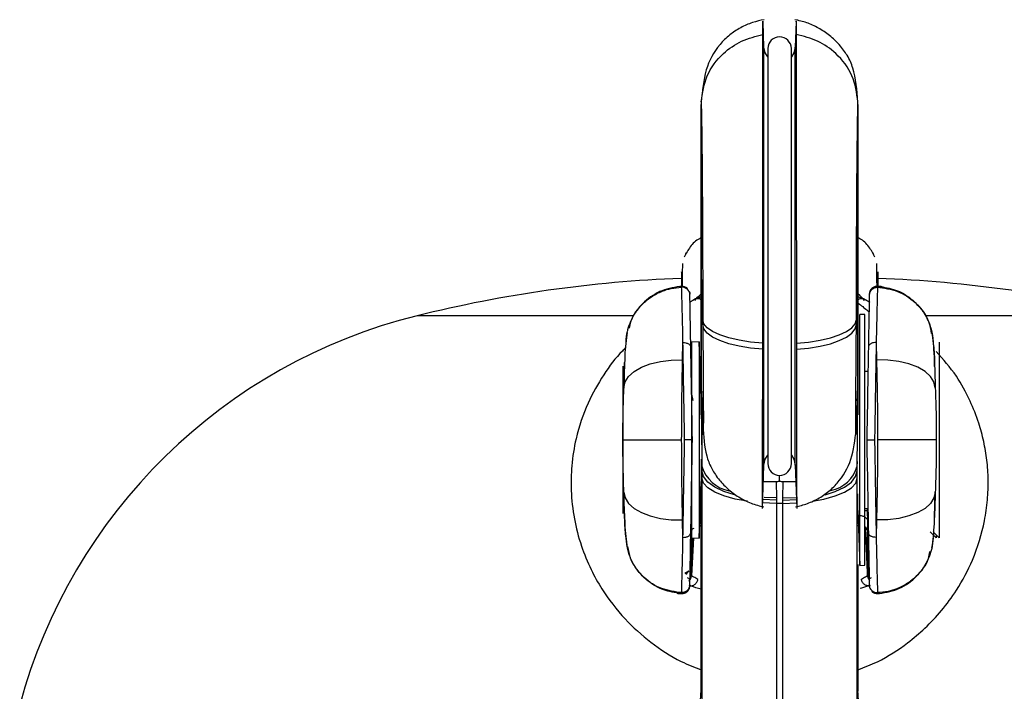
# Model space of a CAD drawing. Header units: millimetres. Extents: x 344 to 1211, y 459 to 1187.
# Tile 16 of 17: x 1083 to 1133, y 1152 to 1187. Entities that reach past the tile are written whole.
import ezdxf

# ---------------------------------------------------------------- set-up
doc = ezdxf.new("R2010")
doc.units = ezdxf.units.MM
doc.header["$LTSCALE"] = 5

msp = doc.modelspace()

# ---------------------------------------------------------------- linework, layer by layer
at = {"color": 7, "linetype": 'Continuous', "lineweight": 25}
for p, q in [((1121.2, 1185.396), (1121.154, 1186.697)), ((1122.844, 1186.697), (1122.799, 1185.396)), ((1121.2, 1164.052), (1121.2, 1185.396)), ((1122.799, 1164.052), (1122.799, 1185.396)), ((1121.399, 1185.324), (1121.399, 1164.124)), ((1122.599, 1164.124), (1122.599, 1185.324)), ((1118, 1182.595), (1118, 1174.47)), ((1118.001, 1174.41), (1118.001, 1182.463)), ((1125.998, 1174.47), (1125.998, 1182.595)), ((1125.998, 1182.463), (1125.998, 1174.41)), ((1118, 1174.303), (1118.001, 1174.166)), ((1118.075, 1171.484), (1118.001, 1174.41)), ((1125.998, 1174.41), (1125.923, 1171.484)), ((1125.998, 1174.166), (1125.998, 1174.303)), ((1118.001, 1174.167), (1118.001, 1166.848)), ((1118.076, 1171.24), (1118.002, 1174.176)), ((1118.002, 1166.623), (1118.002, 1173.945)), ((1125.997, 1174.176), (1125.922, 1171.24)), ((1125.996, 1173.945), (1125.996, 1166.623)), ((1125.998, 1166.848), (1125.998, 1174.167)), ((1117.417, 1172.818), (1117.418, 1172.8)), ((1117.418, 1172.8), (1117.419, 1172.784)), ((1117.419, 1172.8), (1117.419, 1172.786)), ((1117.42, 1172.748), (1117.419, 1172.784)), ((1126.579, 1172.783), (1126.579, 1172.778)), ((1126.615, 1172.936), (1126.61, 1172.889)), ((1127.082, 1173.174), (1126.981, 1173.178)), ((1127.015, 1173.175), (1127.077, 1173.173)), ((1127.072, 1173.174), (1127.082, 1173.173)), ((1127.106, 1173.172), (1127.077, 1173.174)), ((1127.082, 1173.173), (1127.108, 1173.172)), ((1117.651, 1172.509), (1117.398, 1172.368)), ((1117.398, 1172.369), (1117.622, 1172.492)), ((1117.622, 1172.492), (1118.001, 1172.667)), ((1125.998, 1172.667), (1126.377, 1172.492)), ((1126.6, 1172.368), (1126.347, 1172.509)), ((1126.377, 1172.492), (1126.6, 1172.367)), ((1114.524, 1171.673), (1103.489, 1171.673)), ((1126.348, 1171.732), (1126.098, 1171.741)), ((1126.098, 1160.431), (1126.098, 1171.741)), ((1126.348, 1160.438), (1126.348, 1171.732)), ((1140.509, 1171.673), (1129.46, 1171.673)), ((1117.048, 1169.42), (1117.067, 1170.31)), ((1117.9, 1170.346), (1117.5, 1170.332)), ((1117.5, 1170.332), (1117.5, 1163.025)), ((1118, 1167.446), (1117.9, 1170.346)), ((1117.9, 1170.346), (1117.9, 1163.019)), ((1126.932, 1170.31), (1126.95, 1169.42)), ((1130.149, 1170.332), (1130.149, 1169.997)), ((1130.149, 1169.997), (1130.149, 1160.332)), ((1114.088, 1169.294), (1114.05, 1167.985)), ((1114.019, 1168.339), (1114.019, 1169.097)), ((1126.51, 1168.832), (1126.348, 1168.832)), ((1114.019, 1161.567), (1114.019, 1168.339)), ((1117.497, 1167.667), (1117.563, 1167.343)), ((1117.526, 1167.359), (1117.511, 1167.52)), ((1118.076, 1166.105), (1118.041, 1167.436)), ((1118.044, 1167.323), (1118.041, 1167.436)), ((1125.957, 1167.436), (1125.923, 1166.105)), ((1125.954, 1167.323), (1125.957, 1167.436)), ((1125.996, 1166.623), (1125.997, 1166.848)), ((1113.999, 1165.332), (1116.999, 1165.332)), ((1129.999, 1165.332), (1126.999, 1165.332)), ((1118, 1164.357), (1118, 1163.218)), ((1118.035, 1163.994), (1118.029, 1164.24)), ((1125.963, 1163.994), (1125.969, 1164.24)), ((1118.036, 1163.758), (1118.03, 1163.997)), ((1121.122, 1161.832), (1121.2, 1164.052)), ((1122.799, 1164.052), (1122.876, 1161.832)), ((1125.962, 1163.758), (1125.968, 1163.997)), ((1117.9, 1160.318), (1118, 1163.218)), ((1118, 1163.332), (1118.026, 1163.332)), ((1118.036, 1163.382), (1118.036, 1151.104)), ((1121.999, 1163.203), (1121.999, 1163.524)), ((1125.962, 1151.104), (1125.962, 1163.382)), ((1117.5, 1163.025), (1117.5, 1160.332)), ((1117.9, 1163.019), (1117.9, 1160.318)), ((1121.822, 1163.2), (1121.835, 1162.377)), ((1122.163, 1162.377), (1122.177, 1163.2)), ((1121.836, 1162.26), (1121.138, 1162.286)), ((1121.835, 1162.377), (1121.213, 1162.395)), ((1121.836, 1162.26), (1121.836, 1162.094)), ((1122.162, 1162.26), (1122.86, 1162.286)), ((1122.162, 1162.094), (1122.162, 1162.26)), ((1122.163, 1162.377), (1122.856, 1162.4)), ((1125.998, 1161.723), (1125.998, 1162.572)), ((1129.91, 1161.37), (1129.948, 1162.678)), ((1118.023, 1161.718), (1117.948, 1161.719)), ((1118.001, 1152.612), (1118.001, 1162.06)), ((1118.001, 1152.493), (1118.001, 1161.94)), ((1121.836, 1162.094), (1121.132, 1162.116)), ((1122.162, 1162.094), (1121.836, 1162.094)), ((1121.836, 1162.094), (1121.836, 1149.816)), ((1122.162, 1162.094), (1122.866, 1162.116)), ((1122.162, 1149.816), (1122.162, 1162.094)), ((1125.989, 1161.832), (1125.998, 1161.832)), ((1125.998, 1161.723), (1126.098, 1158.923)), ((1126.348, 1161.832), (1126.51, 1161.832)), ((1126.473, 1161.832), (1126.475, 1161.709)), ((1126.51, 1161.832), (1126.511, 1161.782)), ((1117.067, 1160.353), (1117.048, 1161.244)), ((1126.481, 1161.244), (1126.485, 1160.729)), ((1126.95, 1161.244), (1126.932, 1160.354)), ((1118.014, 1160.97), (1117.922, 1160.967)), ((1125.985, 1160.97), (1126.025, 1160.97)), ((1125.985, 1160.97), (1126.026, 1160.956)), ((1126.348, 1160.821), (1126.376, 1160.807)), ((1117.5, 1160.332), (1117.9, 1160.318)), ((1117.599, 1160.329), (1117.507, 1158.396)), ((1126.098, 1158.923), (1126.098, 1160.431)), ((1126.348, 1158.932), (1126.348, 1160.438)), ((1129.688, 1160.643), (1129.999, 1160.332)), ((1129.81, 1160.671), (1129.813, 1160.668)), ((1129.857, 1160.624), (1130.149, 1160.332)), ((1129.999, 1160.482), (1129.999, 1160.332)), ((1125.998, 1158.97), (1125.998, 1152.612)), ((1125.998, 1158.97), (1125.998, 1152.493)), ((1126.098, 1158.923), (1126.348, 1158.932)), ((1117.166, 1158.527), (1117.372, 1158.653)), ((1117.419, 1158.225), (1117.299, 1158.295)), ((1117.499, 1158.396), (1117.481, 1158.414)), ((1117.507, 1158.396), (1117.498, 1158.396)), ((1126.518, 1158.414), (1126.5, 1158.396)), ((1126.68, 1158.285), (1126.557, 1158.214)), ((1126.621, 1158.257), (1126.666, 1158.281)), ((1117.383, 1157.728), (1117.388, 1157.775)), ((1117.42, 1157.924), (1117.419, 1157.896)), ((1117.419, 1157.881), (1117.419, 1157.886)), ((1117.42, 1157.907), (1117.483, 1157.881)), ((1126.515, 1157.881), (1126.579, 1157.907)), ((1126.579, 1157.916), (1126.579, 1157.88)), ((1126.58, 1157.864), (1126.579, 1157.88)), ((1126.58, 1157.864), (1126.579, 1157.878)), ((1126.581, 1157.845), (1126.58, 1157.864)), ((1116.89, 1157.492), (1116.916, 1157.491)), ((1116.891, 1157.492), (1116.927, 1157.49)), ((1116.916, 1157.491), (1116.926, 1157.49)), ((1116.916, 1157.49), (1117.018, 1157.486)), ((1117.93, 1151.498), (1118, 1152.552)), ((1118.001, 1152.493), (1118, 1152.552)), ((1125.998, 1152.552), (1125.998, 1152.493)), ((1126.069, 1151.498), (1125.999, 1152.552))]:
    msp.add_line(p, q, dxfattribs=at)
at = {"color": 7, "linetype": 'Continuous', "lineweight": 25, "flags": 128}
for points in [[(1121.399, 1184.895), (1121.268, 1185.099), (1121.2, 1185.396)], [(1122.799, 1185.396), (1122.73, 1185.099), (1122.599, 1184.895)], [(1117.387, 1172.932), (1117.41, 1172.862), (1117.417, 1172.817)], [(1117.388, 1172.917), (1117.41, 1172.848), (1117.419, 1172.784)], [(1126.711, 1173.072), (1126.705, 1173.067), (1126.698, 1173.061)], [(1121.138, 1170.272), (1120.515, 1170.331), (1119.932, 1170.424), (1119.405, 1170.548), (1118.95, 1170.699), (1118.58, 1170.874), (1118.306, 1171.067), (1118.136, 1171.272), (1118.075, 1171.484)], [(1122.86, 1170.272), (1123.483, 1170.331), (1124.067, 1170.424), (1124.594, 1170.548), (1125.049, 1170.699), (1125.418, 1170.874), (1125.692, 1171.067), (1125.862, 1171.272), (1125.923, 1171.484)], [(1121.138, 1169.962), (1120.515, 1170.021), (1119.932, 1170.116), (1119.405, 1170.245), (1118.951, 1170.404), (1118.581, 1170.589), (1118.307, 1170.794), (1118.137, 1171.013), (1118.076, 1171.24)], [(1122.86, 1169.962), (1123.483, 1170.021), (1124.066, 1170.116), (1124.593, 1170.245), (1125.048, 1170.404), (1125.417, 1170.589), (1125.691, 1170.794), (1125.861, 1171.013), (1125.922, 1171.24)], [(1114.051, 1168.002), (1114.117, 1168.295), (1114.294, 1168.573), (1114.574, 1168.825), (1114.948, 1169.042), (1115.4, 1169.215), (1115.914, 1169.339), (1116.47, 1169.408), (1117.048, 1169.42)], [(1129.948, 1168.002), (1129.881, 1168.295), (1129.704, 1168.573), (1129.424, 1168.825), (1129.051, 1169.042), (1128.599, 1169.215), (1128.085, 1169.339), (1127.528, 1169.408), (1126.95, 1169.42)], [(1121.2, 1164.052), (1121.268, 1164.35), (1121.399, 1164.553)], [(1122.599, 1164.553), (1122.73, 1164.35), (1122.799, 1164.052)], [(1119.703, 1162.521), (1119.161, 1162.699), (1118.688, 1162.925), (1118.335, 1163.184), (1118.115, 1163.466), (1118.036, 1163.758)], [(1124.324, 1162.529), (1124.838, 1162.699), (1125.31, 1162.925), (1125.663, 1163.184), (1125.883, 1163.466), (1125.962, 1163.758)], [(1120.356, 1162.197), (1119.735, 1162.311), (1119.161, 1162.471), (1118.688, 1162.666), (1118.335, 1162.888), (1118.115, 1163.13), (1118.036, 1163.382)], [(1123.672, 1162.201), (1124.263, 1162.311), (1124.838, 1162.471), (1125.31, 1162.666), (1125.664, 1162.888), (1125.884, 1163.13), (1125.962, 1163.382)], [(1114.051, 1162.662), (1114.117, 1162.369), (1114.294, 1162.091), (1114.574, 1161.839), (1114.948, 1161.622), (1115.4, 1161.449), (1115.914, 1161.325), (1116.47, 1161.256), (1117.048, 1161.244)], [(1129.948, 1162.662), (1129.881, 1162.369), (1129.704, 1162.091), (1129.424, 1161.839), (1129.051, 1161.622), (1128.599, 1161.449), (1128.085, 1161.325), (1127.528, 1161.256), (1126.95, 1161.244)], [(1117.921, 1160.937), (1117.96, 1160.951), (1118.014, 1160.97)], [(1117.288, 1157.592), (1117.293, 1157.597), (1117.3, 1157.603)]]:
    msp.add_lwpolyline(points, dxfattribs=at)
at = {"color": 7, "linetype": 'Continuous', "lineweight": 25}
for centre, radius, start, end in [((1121.999, 1185.324), 0.6, 0, 180), ((1120.34, 1174.47), 2.34, 178.5382, 181.4619), ((1129.98, 1174.36), 11.98, 179.3792, 180.2006), ((1129.98, 1174.36), 11.98, 180.2006, 180.882), ((1114.024, 1174.36), 11.974, 359.799, 0.6209), ((1114.024, 1174.36), 11.974, 359.1177, 359.799), ((1123.659, 1174.47), 2.34, 358.5381, 1.4618), ((1134.352, 1174.167), 16.351, 179.999, 180.778), ((1109.647, 1174.167), 16.351, 359.2219, 0.0017), ((1119.499, 1107.222), 66.41, 92.17574, 103.9503), ((1124.499, 1107.222), 66.41, 76.0497, 87.82426), ((1117.024, 1172.736), 0.396, 1.7471, 93.6813), ((1126.975, 1172.733), 0.397, 88.8789, 178.5556), ((1126.979, 1172.776), 0.399, 152.2849, 179.0046), ((1126.954, 1172.594), 0.556, 73.1412, 81.0406), ((1127.095, 1172.639), 0.533, 86.4492, 88.573), ((1117.813, 1172.179), 0.367, 59.2598, 121.4822), ((1126.185, 1172.179), 0.367, 58.5179, 120.7402), ((1110.239, 1144.499), 28, 103.9503, 164.9182), ((1119.738, 1164.479), 1.77, 195.9125, 259.8708), ((1121.999, 1164.124), 0.6, 180, 0), ((1124.281, 1164.467), 1.747, 281.1196, 344.2767), ((1126.367, 1161.096), 0.622, 80.0013, 91.7243), ((1126.267, 1160.688), 0.221, 10.6169, 68.5329), ((1126.361, 1160.671), 0.137, 25.0664, 83.6697), ((1116.937, 1158.898), 0.5, 304.0242, 329.5939), ((1117.023, 1157.931), 0.397, 268.8788, 358.5556), ((1117.02, 1157.888), 0.399, 332.2846, 359.0045), ((1126.974, 1157.928), 0.396, 181.7474, 273.6813), ((1126.979, 1157.903), 0.4, 183.2562, 206.9761), ((1116.904, 1158.025), 0.533, 266.4505, 268.5732), ((1117.044, 1158.07), 0.556, 253.1393, 261.039)]:
    msp.add_arc(centre, radius, start, end, dxfattribs=at)
for points, knots in [([(1121.218, 1186.799), (1121.016, 1186.757), (1120.607, 1186.671), (1119.993, 1186.398), (1119.398, 1186.002), (1118.71, 1185.312), (1118.158, 1184.254), (1118.054, 1183.155), (1118, 1182.588)], [0, 0, 0, 0, 0.092417, 0.187173, 0.288309, 0.406793, 0.694075, 1, 1, 1, 1]), ([(1121.152, 1186.042), (1121.152, 1186.357), (1121.152, 1186.794), (1121.151, 1186.718), (1121.151, 1186.696)], [0, 0, 0, 0, 0.720499, 1, 1, 1, 1]), ([(1125.999, 1182.588), (1125.951, 1183.199), (1125.884, 1184.069), (1125.51, 1184.916), (1125.159, 1185.41), (1124.817, 1185.76), (1124.553, 1185.988), (1124.273, 1186.194), (1123.88, 1186.436), (1123.374, 1186.671), (1122.981, 1186.756), (1122.781, 1186.799)], [0, 0, 0, 0, 0.3567102, 0.508497, 0.6246774, 0.6733309, 0.7187542, 0.7631809, 0.8082109, 0.902276, 1, 1, 1, 1]), ([(1122.847, 1186.693), (1122.847, 1186.719), (1122.847, 1186.804), (1122.847, 1186.354), (1122.847, 1186.042)], [0, 0, 0, 0, 0.309489, 1, 1, 1, 1]), ([(1118, 1182.595), (1118.065, 1183.054), (1118.194, 1183.972), (1119.012, 1185.044), (1120.031, 1185.763), (1120.778, 1185.949), (1121.152, 1186.042)], [0, 0, 0, 0, 0.279703, 0.559408, 0.779703, 1, 1, 1, 1]), ([(1121.138, 1170.272), (1121.139, 1170.735), (1121.14, 1171.61), (1121.141, 1172.889), (1121.143, 1174.021), (1121.144, 1175.311), (1121.145, 1176.753), (1121.147, 1178.315), (1121.148, 1180.041), (1121.15, 1181.882), (1121.151, 1183.681), (1121.152, 1185.12), (1121.152, 1185.737), (1121.152, 1186.042)], [0, 0, 0, 0, 0.075151, 0.141997, 0.200618, 0.251087, 0.342078, 0.425462, 0.501341, 0.630749, 0.756883, 0.879913, 1, 1, 1, 1]), ([(1122.847, 1186.042), (1122.847, 1185.737), (1122.847, 1185.119), (1122.847, 1183.681), (1122.849, 1181.882), (1122.85, 1179.816), (1122.852, 1177.513), (1122.854, 1175.467), (1122.856, 1173.622), (1122.858, 1172.007), (1122.859, 1170.881), (1122.86, 1170.272)], [0, 0, 0, 0, 0.120114, 0.243175, 0.369345, 0.4987954, 0.615352, 0.7489152, 0.8178759, 0.9015123, 1, 1, 1, 1]), ([(1125.998, 1182.595), (1125.934, 1183.054), (1125.804, 1183.972), (1124.987, 1185.044), (1123.967, 1185.763), (1123.22, 1185.949), (1122.847, 1186.042)], [0, 0, 0, 0, 0.279703, 0.559408, 0.779703, 1, 1, 1, 1]), ([(1118, 1182.595), (1118, 1182.571), (1118, 1182.527), (1118, 1182.482), (1118.001, 1182.463)], [0, 0, 0, 0, 0.559938, 1, 1, 1, 1]), ([(1118.001, 1182.463), (1118.008, 1182.107), (1118.022, 1181.404), (1118.042, 1179.597), (1118.057, 1177.525), (1118.068, 1175.397), (1118.074, 1173.394), (1118.075, 1172.133), (1118.075, 1171.484)], [0, 0, 0, 0, 0.183601, 0.362468, 0.555478, 0.707553, 0.849528, 1, 1, 1, 1]), ([(1125.923, 1171.484), (1125.924, 1172.273), (1125.925, 1173.892), (1125.935, 1176.461), (1125.951, 1178.941), (1125.972, 1181.155), (1125.989, 1182.022), (1125.998, 1182.463)], [0, 0, 0, 0, 0.182263, 0.373613, 0.568163, 0.780164, 1, 1, 1, 1]), ([(1125.998, 1182.463), (1125.998, 1182.488), (1125.998, 1182.532), (1125.998, 1182.576), (1125.998, 1182.595)], [0, 0, 0, 0, 0.56025, 1, 1, 1, 1]), ([(1118, 1175.655), (1117.968, 1175.641), (1117.744, 1175.546), (1117.412, 1175.213), (1117.223, 1174.847), (1117.129, 1174.666)], [0, 0, 0, 0, 0.078361, 0.542928, 1, 1, 1, 1]), ([(1126.869, 1174.666), (1126.775, 1174.847), (1126.586, 1175.213), (1126.254, 1175.546), (1126.031, 1175.641), (1125.998, 1175.655)], [0, 0, 0, 0, 0.457072, 0.921639, 1, 1, 1, 1]), ([(1117.239, 1174.874), (1117.226, 1174.878), (1117.212, 1174.883), (1117.198, 1174.792), (1117.196, 1174.78)], [0, 0, 0, 0, 0.868327, 1, 1, 1, 1]), ([(1126.803, 1174.78), (1126.801, 1174.792), (1126.787, 1174.883), (1126.772, 1174.878), (1126.759, 1174.874)], [0, 0, 0, 0, 0.131673, 1, 1, 1, 1]), ([(1117.038, 1174.348), (1117.037, 1174.303), (1117.035, 1174.214), (1117.031, 1173.898), (1117.028, 1173.551), (1117.025, 1173.272), (1117.025, 1173.176)], [0, 0, 0, 0, 0.284421, 0.568083, 0.850987, 1, 1, 1, 1]), ([(1118.002, 1174.176), (1118.001, 1174.219), (1118.001, 1174.294), (1118.001, 1174.376), (1118.001, 1174.41)], [0, 0, 0, 0, 0.569309, 1, 1, 1, 1]), ([(1125.998, 1174.41), (1125.998, 1174.366), (1125.998, 1174.285), (1125.997, 1174.21), (1125.997, 1174.176)], [0, 0, 0, 0, 0.549541, 1, 1, 1, 1]), ([(1126.974, 1173.155), (1126.973, 1173.259), (1126.971, 1173.545), (1126.967, 1173.898), (1126.963, 1174.214), (1126.962, 1174.303), (1126.961, 1174.348)], [0, 0, 0, 0, 0.158205, 0.438053, 0.718651, 1, 1, 1, 1]), ([(1116.989, 1173.906), (1116.989, 1173.912), (1116.989, 1173.963), (1116.987, 1173.703), (1116.985, 1173.283), (1116.985, 1173.147)], [0, 0, 0, 0, 0.090744, 0.706941, 1, 1, 1, 1]), ([(1118.002, 1173.945), (1118.002, 1173.981), (1118.002, 1174.047), (1118.002, 1174.136), (1118.002, 1174.176)], [0, 0, 0, 0, 0.552157, 1, 1, 1, 1]), ([(1125.997, 1174.176), (1125.997, 1174.126), (1125.996, 1174.038), (1125.996, 1173.973), (1125.996, 1173.945)], [0, 0, 0, 0, 0.565662, 1, 1, 1, 1]), ([(1127.01, 1173.906), (1127.01, 1173.912), (1127.009, 1173.963), (1127.011, 1173.71), (1127.013, 1173.3), (1127.014, 1173.174)], [0, 0, 0, 0, 0.092623, 0.721582, 1, 1, 1, 1]), ([(1114.16, 1170.344), (1114.176, 1170.525), (1114.195, 1170.739), (1114.285, 1171.092), (1114.406, 1171.437), (1114.572, 1171.732), (1114.692, 1171.904), (1114.798, 1172.052), (1114.998, 1172.283), (1115.24, 1172.491), (1115.536, 1172.706), (1115.752, 1172.825), (1115.964, 1172.914), (1116.133, 1172.982), (1116.48, 1173.091), (1116.817, 1173.117), (1116.999, 1173.131)], [0, 0, 0, 0, 0.125049, 0.147313, 0.250421, 0.37581, 0.378078, 0.394468, 0.501262, 0.58663, 0.61242, 0.751813, 0.753775, 0.769629, 0.876299, 1, 1, 1, 1]), ([(1116.904, 1173.174), (1116.55, 1173.111), (1115.842, 1172.985), (1114.971, 1172.322), (1114.434, 1171.632), (1114.344, 1171.157), (1114.321, 1171.037)], [0, 0, 0, 0, 0.298623, 0.598219, 0.89831, 1, 1, 1, 1]), ([(1117.007, 1173.178), (1116.998, 1173.178), (1116.98, 1173.177), (1116.952, 1173.176), (1116.925, 1173.175), (1116.911, 1173.174), (1116.904, 1173.174)], [0, 0, 0, 0, 0.2470439, 0.516903, 0.7472738, 1, 1, 1, 1]), ([(1117.292, 1173.073), (1117.27, 1173.091), (1117.226, 1173.127), (1117.127, 1173.173), (1117.047, 1173.177), (1116.995, 1173.18)], [0, 0, 0, 0, 0.264229, 0.522564, 1, 1, 1, 1]), ([(1116.999, 1173.131), (1117, 1173.15), (1117.003, 1173.183), (1117.006, 1173.18), (1117.007, 1173.178)], [0, 0, 0, 0, 0.560037, 1, 1, 1, 1]), ([(1117.067, 1170.31), (1117.053, 1170.974), (1117.025, 1172.299), (1117.007, 1172.854), (1116.999, 1173.131)], [0, 0, 0, 0, 0.500375, 1, 1, 1, 1]), ([(1117.417, 1172.818), (1117.417, 1172.818), (1117.417, 1172.818), (1117.417, 1172.819), (1117.417, 1172.819)], [0, 0, 0, 0, 0.452479, 1, 1, 1, 1]), ([(1117.419, 1172.786), (1117.419, 1172.785), (1117.419, 1172.784), (1117.419, 1172.784), (1117.419, 1172.784)], [0, 0, 0, 0, 0.5558559, 1, 1, 1, 1]), ([(1117.665, 1172.45), (1117.666, 1172.452), (1117.742, 1172.577), (1117.872, 1172.685), (1118.001, 1172.792)], [0, 0, 0, 0, 0.011658, 1, 1, 1, 1]), ([(1126.333, 1172.45), (1126.332, 1172.452), (1126.256, 1172.577), (1126.126, 1172.685), (1125.998, 1172.792)], [0, 0, 0, 0, 0.011658, 1, 1, 1, 1]), ([(1126.999, 1173.114), (1126.947, 1173.111), (1126.868, 1173.107), (1126.771, 1173.061), (1126.703, 1173.012), (1126.648, 1172.95), (1126.595, 1172.858), (1126.585, 1172.782), (1126.578, 1172.732)], [0, 0, 0, 0, 0.238974, 0.368049, 0.499997, 0.631946, 0.761022, 1, 1, 1, 1]), ([(1126.81, 1173.132), (1126.767, 1173.11), (1126.682, 1173.066), (1126.634, 1172.976), (1126.611, 1172.931)], [0, 0, 0, 0, 0.5058179, 1, 1, 1, 1]), ([(1127, 1173.175), (1126.975, 1173.175), (1126.923, 1173.174), (1126.846, 1173.155), (1126.77, 1173.12), (1126.727, 1173.084), (1126.705, 1173.066)], [0, 0, 0, 0, 0.2321715, 0.4789773, 0.7366056, 1, 1, 1, 1]), ([(1126.999, 1173.114), (1126.99, 1172.833), (1126.973, 1172.272), (1126.946, 1170.965), (1126.932, 1170.31)], [0, 0, 0, 0, 0.499691, 1, 1, 1, 1]), ([(1126.997, 1173.175), (1126.994, 1173.176), (1126.99, 1173.177), (1126.985, 1173.144), (1126.983, 1173.13)], [0, 0, 0, 0, 0.559936, 1, 1, 1, 1]), ([(1127.041, 1173.143), (1127.03, 1173.141), (1127.011, 1173.137), (1126.992, 1173.132), (1126.983, 1173.13)], [0, 0, 0, 0, 0.56002, 1, 1, 1, 1]), ([(1126.983, 1173.13), (1126.986, 1173.127), (1126.991, 1173.123), (1126.997, 1173.116), (1126.999, 1173.114)], [0, 0, 0, 0, 0.5593625, 1, 1, 1, 1]), ([(1127.115, 1173.126), (1127.094, 1173.124), (1127.055, 1173.121), (1127.016, 1173.116), (1126.999, 1173.114)], [0, 0, 0, 0, 0.560015, 1, 1, 1, 1]), ([(1127.108, 1173.172), (1127.115, 1173.172), (1127.132, 1173.171), (1127.136, 1173.168), (1127.127, 1173.163), (1127.099, 1173.155), (1127.061, 1173.147), (1127.041, 1173.143)], [0, 0, 0, 0, 0.127963, 0.286345, 0.472457, 0.71646, 1, 1, 1, 1]), ([(1127.19, 1173.167), (1127.193, 1173.167), (1127.211, 1173.166), (1127.221, 1173.162), (1127.22, 1173.155), (1127.189, 1173.143), (1127.141, 1173.132), (1127.115, 1173.126)], [0, 0, 0, 0, 0.035088, 0.223447, 0.433326, 0.698521, 1, 1, 1, 1]), ([(1127.115, 1173.126), (1127.468, 1173.066), (1128.175, 1172.945), (1129.047, 1172.297), (1129.613, 1171.536), (1129.706, 1170.978), (1129.741, 1170.772)], [0, 0, 0, 0, 0.277053, 0.555822, 0.835665, 1, 1, 1, 1]), ([(1127.19, 1173.167), (1127.186, 1173.167), (1127.165, 1173.17), (1127.14, 1173.171), (1127.122, 1173.172)], [0, 0, 0, 0, 0.239719, 1, 1, 1, 1]), ([(1127.161, 1173.168), (1127.453, 1173.115), (1128.044, 1173.006), (1128.736, 1172.563), (1129.224, 1172.055), (1129.541, 1171.55), (1129.768, 1170.977), (1129.814, 1170.563), (1129.838, 1170.344)], [0, 0, 0, 0, 0.20965, 0.42523, 0.56843, 0.706464, 0.84462, 1, 1, 1, 1]), ([(1117.466, 1170.069), (1117.454, 1170.768), (1117.432, 1172.016), (1117.424, 1172.524), (1117.42, 1172.748)], [0, 0, 0, 0, 0.559809, 1, 1, 1, 1]), ([(1125.895, 1172.411), (1126.057, 1172.288), (1126.332, 1172.077), (1126.484, 1171.945), (1126.547, 1171.89)], [0, 0, 0, 0, 0.586316, 1, 1, 1, 1]), ([(1126.578, 1172.732), (1126.573, 1172.423), (1126.563, 1171.871), (1126.541, 1170.62), (1126.532, 1170.069)], [0, 0, 0, 0, 0.559092, 1, 1, 1, 1]), ([(1126.579, 1172.743), (1126.578, 1172.741), (1126.578, 1172.738), (1126.578, 1172.734), (1126.578, 1172.732)], [0, 0, 0, 0, 0.559694, 1, 1, 1, 1]), ([(1118.075, 1171.484), (1118.075, 1171.438), (1118.076, 1171.356), (1118.076, 1171.275), (1118.076, 1171.24)], [0, 0, 0, 0, 0.55999, 1, 1, 1, 1]), ([(1125.922, 1171.24), (1125.922, 1171.285), (1125.923, 1171.366), (1125.923, 1171.448), (1125.923, 1171.484)], [0, 0, 0, 0, 0.560006, 1, 1, 1, 1]), ([(1114.22, 1170.826), (1114.168, 1170.459), (1114.106, 1170.017), (1114.091, 1169.398), (1114.088, 1169.294)], [0, 0, 0, 0, 0.831645, 1, 1, 1, 1]), ([(1118.076, 1171.24), (1118.084, 1170.436), (1118.094, 1169.235), (1118.099, 1168.374), (1118.1, 1168.089)], [0, 0, 0, 0, 0.668982, 1, 1, 1, 1]), ([(1125.898, 1168.109), (1125.899, 1168.28), (1125.903, 1169.071), (1125.913, 1170.286), (1125.922, 1171.24)], [0, 0, 0, 0, 0.214983, 1, 1, 1, 1]), ([(1129.916, 1169.081), (1129.912, 1169.253), (1129.896, 1169.975), (1129.829, 1170.458), (1129.779, 1170.826)], [0, 0, 0, 0, 0.2375536, 1, 1, 1, 1]), ([(1117.149, 1165.332), (1117.132, 1166.382), (1117.102, 1168.191), (1117.077, 1169.684), (1117.067, 1170.31)], [0, 0, 0, 0, 0.580056, 1, 1, 1, 1]), ([(1117.067, 1170.31), (1117.117, 1170.308), (1117.194, 1170.303), (1117.287, 1170.273), (1117.351, 1170.242), (1117.402, 1170.203), (1117.452, 1170.147), (1117.461, 1170.099), (1117.466, 1170.069)], [0, 0, 0, 0, 0.241382, 0.37075, 0.50247, 0.63383, 0.76216, 1, 1, 1, 1]), ([(1121.138, 1169.962), (1121.138, 1170.02), (1121.138, 1170.123), (1121.138, 1170.227), (1121.138, 1170.272)], [0, 0, 0, 0, 0.55997, 1, 1, 1, 1]), ([(1122.86, 1170.272), (1122.86, 1170.214), (1122.86, 1170.11), (1122.86, 1170.008), (1122.86, 1169.962)], [0, 0, 0, 0, 0.560026, 1, 1, 1, 1]), ([(1126.932, 1170.311), (1126.882, 1170.308), (1126.805, 1170.304), (1126.712, 1170.274), (1126.648, 1170.243), (1126.597, 1170.204), (1126.547, 1170.147), (1126.538, 1170.1), (1126.532, 1170.069)], [0, 0, 0, 0, 0.240024, 0.368996, 0.500582, 0.632083, 0.760811, 1, 1, 1, 1]), ([(1126.932, 1170.31), (1126.921, 1169.684), (1126.896, 1168.191), (1126.866, 1166.382), (1126.849, 1165.332)], [0, 0, 0, 0, 0.419938, 1, 1, 1, 1]), ([(1129.838, 1170.344), (1129.865, 1170.096), (1129.899, 1169.784), (1129.913, 1169.2), (1129.916, 1169.081)], [0, 0, 0, 0, 0.796327, 1, 1, 1, 1]), ([(1114.141, 1170.036), (1114.085, 1169.983), (1113.678, 1169.596), (1112.992, 1168.675), (1112.154, 1167.194), (1111.613, 1165.606), (1111.367, 1164.079), (1111.33, 1162.709), (1111.481, 1161.331), (1111.831, 1159.972), (1112.324, 1158.768), (1113.028, 1157.502), (1114.009, 1156.219), (1115.393, 1154.973), (1116.719, 1154.088), (1117.655, 1153.723), (1118.001, 1153.588)], [0, 0, 0, 0, 0.016118, 0.116093, 0.216987, 0.327832, 0.403914, 0.470728, 0.543864, 0.613721, 0.674297, 0.725449, 0.809398, 0.882952, 0.95668, 1, 1, 1, 1]), ([(1117.549, 1165.332), (1117.532, 1166.297), (1117.502, 1168.018), (1117.477, 1169.443), (1117.466, 1170.069)], [0, 0, 0, 0, 0.56075, 1, 1, 1, 1]), ([(1121.126, 1161.972), (1121.126, 1161.98), (1121.126, 1161.999), (1121.128, 1162.486), (1121.129, 1163.334), (1121.131, 1164.571), (1121.133, 1165.845), (1121.135, 1167.123), (1121.136, 1168.365), (1121.137, 1169.391), (1121.138, 1169.962)], [0, 0, 0, 0, 0.106059, 0.249911, 0.403681, 0.545475, 0.701969, 0.775421, 0.874868, 1, 1, 1, 1]), ([(1122.86, 1169.962), (1122.861, 1169.154), (1122.863, 1167.802), (1122.865, 1166.308), (1122.866, 1165.318), (1122.867, 1164.575), (1122.868, 1163.944), (1122.869, 1163.193), (1122.871, 1162.486), (1122.872, 1161.999), (1122.873, 1161.98), (1122.873, 1161.972)], [0, 0, 0, 0, 0.1780189, 0.2977725, 0.3779268, 0.4544284, 0.5272405, 0.5963291, 0.7501045, 0.8939376, 1, 1, 1, 1]), ([(1125.998, 1153.589), (1126.334, 1153.719), (1127.254, 1154.076), (1128.389, 1154.829), (1129.459, 1155.728), (1130.304, 1156.629), (1131.155, 1157.788), (1131.964, 1159.331), (1132.436, 1160.897), (1132.628, 1162.268), (1132.664, 1163.305), (1132.596, 1164.305), (1132.431, 1165.269), (1132.155, 1166.29), (1131.707, 1167.424), (1131.006, 1168.715), (1130.355, 1169.45), (1129.999, 1169.852)], [0, 0, 0, 0, 0.042663, 0.116805, 0.165132, 0.218065, 0.275508, 0.355769, 0.457824, 0.512557, 0.566976, 0.621121, 0.675001, 0.730378, 0.802822, 0.892178, 1, 1, 1, 1]), ([(1126.532, 1170.069), (1126.518, 1169.265), (1126.492, 1167.814), (1126.463, 1166.098), (1126.449, 1165.332)], [0, 0, 0, 0, 0.5538, 1, 1, 1, 1]), ([(1114.051, 1168.002), (1114.059, 1168.268), (1114.074, 1168.755), (1114.084, 1169.126), (1114.088, 1169.294)], [0, 0, 0, 0, 0.546465, 1, 1, 1, 1]), ([(1116.999, 1165.332), (1117.002, 1166.022), (1117.006, 1167.46), (1117.034, 1168.749), (1117.048, 1169.42)], [0, 0, 0, 0, 0.479869, 1, 1, 1, 1]), ([(1126.95, 1169.42), (1126.964, 1168.749), (1126.992, 1167.46), (1126.997, 1166.022), (1126.999, 1165.332)], [0, 0, 0, 0, 0.520131, 1, 1, 1, 1]), ([(1129.916, 1169.081), (1129.918, 1168.98), (1129.927, 1168.673), (1129.939, 1168.271), (1129.948, 1168.002)], [0, 0, 0, 0, 0.331296, 1, 1, 1, 1]), ([(1113.999, 1165.332), (1114.002, 1165.858), (1114.008, 1166.795), (1114.038, 1167.634), (1114.051, 1168.002)], [0, 0, 0, 0, 0.561089, 1, 1, 1, 1]), ([(1118.041, 1167.436), (1118.034, 1167.656), (1118.02, 1168.085), (1118.018, 1167.427), (1118.017, 1167.108)], [0, 0, 0, 0, 0.514552, 1, 1, 1, 1]), ([(1118.1, 1168.089), (1118.102, 1167.806), (1118.107, 1166.93), (1118.107, 1166.111), (1118.102, 1165.605), (1118.092, 1165.555), (1118.081, 1165.917), (1118.076, 1166.105)], [0, 0, 0, 0, 0.121674, 0.377042, 0.577938, 0.780243, 1, 1, 1, 1]), ([(1125.923, 1166.105), (1125.916, 1165.883), (1125.902, 1165.454), (1125.893, 1165.777), (1125.89, 1166.599), (1125.896, 1167.636), (1125.898, 1168.109)], [0, 0, 0, 0, 0.275352, 0.530711, 0.786049, 1, 1, 1, 1]), ([(1125.98, 1167.028), (1125.98, 1167.206), (1125.982, 1167.771), (1125.974, 1167.945), (1125.963, 1167.605), (1125.957, 1167.436)], [0, 0, 0, 0, 0.1882519, 0.5947809, 1, 1, 1, 1]), ([(1129.948, 1168.002), (1129.964, 1167.529), (1129.993, 1166.68), (1129.997, 1165.745), (1129.999, 1165.332)], [0, 0, 0, 0, 0.558411, 1, 1, 1, 1]), ([(1118.001, 1166.848), (1118.001, 1166.839), (1118, 1166.766), (1118.001, 1166.69), (1118.002, 1166.623)], [0, 0, 0, 0, 0.119967, 1, 1, 1, 1]), ([(1118.017, 1167.108), (1118.017, 1167.094), (1118.015, 1166.892), (1118.021, 1165.812), (1118.031, 1164.598), (1118.035, 1163.994)], [0, 0, 0, 0, 0.03584, 0.520024, 1, 1, 1, 1]), ([(1125.963, 1163.994), (1125.97, 1164.807), (1125.98, 1166.139), (1125.98, 1166.778), (1125.98, 1167.028)], [0, 0, 0, 0, 0.610267, 1, 1, 1, 1]), ([(1118.077, 1166.049), (1118.114, 1165.521), (1118.168, 1164.759), (1118.472, 1163.956), (1118.773, 1163.462), (1119.087, 1163.093), (1119.423, 1162.764), (1119.917, 1162.394), (1120.546, 1162.072), (1120.977, 1161.967), (1121.194, 1161.914)], [0, 0, 0, 0, 0.330378, 0.476447, 0.595094, 0.646904, 0.696348, 0.794183, 0.896074, 1, 1, 1, 1]), ([(1122.804, 1161.914), (1123.011, 1161.963), (1123.431, 1162.064), (1124.047, 1162.362), (1124.626, 1162.777), (1125.273, 1163.473), (1125.779, 1164.498), (1125.873, 1165.523), (1125.922, 1166.049)], [0, 0, 0, 0, 0.097971, 0.198299, 0.303926, 0.423941, 0.704865, 1, 1, 1, 1]), ([(1114.051, 1162.662), (1114.034, 1163.135), (1114.005, 1163.984), (1114.001, 1164.919), (1113.999, 1165.332)], [0, 0, 0, 0, 0.558506, 1, 1, 1, 1]), ([(1117.048, 1161.244), (1117.034, 1161.915), (1117.006, 1163.204), (1117.002, 1164.642), (1116.999, 1165.332)], [0, 0, 0, 0, 0.520131, 1, 1, 1, 1]), ([(1117.067, 1160.353), (1117.077, 1160.98), (1117.102, 1162.473), (1117.132, 1164.282), (1117.149, 1165.332)], [0, 0, 0, 0, 0.419938, 1, 1, 1, 1]), ([(1117.549, 1165.332), (1117.544, 1165.332), (1117.536, 1165.332), (1117.486, 1165.332), (1117.434, 1165.332), (1117.37, 1165.332), (1117.277, 1165.332), (1117.199, 1165.332), (1117.149, 1165.332)], [0, 0, 0, 0, 0.240146, 0.368893, 0.499996, 0.631633, 0.760536, 1, 1, 1, 1]), ([(1117.466, 1160.595), (1117.481, 1161.399), (1117.506, 1162.85), (1117.536, 1164.566), (1117.549, 1165.332)], [0, 0, 0, 0, 0.554, 1, 1, 1, 1]), ([(1126.449, 1165.332), (1126.455, 1165.332), (1126.463, 1165.332), (1126.513, 1165.332), (1126.564, 1165.332), (1126.628, 1165.332), (1126.721, 1165.332), (1126.799, 1165.332), (1126.849, 1165.332)], [0, 0, 0, 0, 0.240225, 0.368954, 0.499996, 0.631633, 0.760536, 1, 1, 1, 1]), ([(1126.449, 1165.332), (1126.466, 1164.367), (1126.496, 1162.646), (1126.521, 1161.221), (1126.532, 1160.595)], [0, 0, 0, 0, 0.560637, 1, 1, 1, 1]), ([(1126.849, 1165.332), (1126.866, 1164.282), (1126.896, 1162.473), (1126.921, 1160.98), (1126.932, 1160.354)], [0, 0, 0, 0, 0.580056, 1, 1, 1, 1]), ([(1126.999, 1165.332), (1126.997, 1164.642), (1126.992, 1163.204), (1126.964, 1161.915), (1126.95, 1161.244)], [0, 0, 0, 0, 0.479869, 1, 1, 1, 1]), ([(1129.999, 1165.332), (1129.996, 1164.806), (1129.99, 1163.869), (1129.961, 1163.03), (1129.948, 1162.662)], [0, 0, 0, 0, 0.560988, 1, 1, 1, 1]), ([(1118.029, 1164.24), (1118.029, 1164.194), (1118.03, 1164.113), (1118.03, 1164.032), (1118.03, 1163.997)], [0, 0, 0, 0, 0.560045, 1, 1, 1, 1]), ([(1125.968, 1163.997), (1125.968, 1164.042), (1125.968, 1164.122), (1125.969, 1164.204), (1125.969, 1164.24)], [0, 0, 0, 0, 0.559992, 1, 1, 1, 1]), ([(1118.035, 1163.994), (1118.036, 1163.95), (1118.036, 1163.872), (1118.036, 1163.793), (1118.036, 1163.758)], [0, 0, 0, 0, 0.560172, 1, 1, 1, 1]), ([(1118.036, 1163.758), (1118.036, 1163.689), (1118.036, 1163.564), (1118.036, 1163.438), (1118.036, 1163.382)], [0, 0, 0, 0, 0.560031, 1, 1, 1, 1]), ([(1125.962, 1163.758), (1125.962, 1163.803), (1125.962, 1163.882), (1125.963, 1163.959), (1125.963, 1163.994)], [0, 0, 0, 0, 0.559825, 1, 1, 1, 1]), ([(1125.962, 1163.382), (1125.962, 1163.453), (1125.962, 1163.579), (1125.962, 1163.704), (1125.962, 1163.758)], [0, 0, 0, 0, 0.559957, 1, 1, 1, 1]), ([(1118.001, 1162.06), (1118.003, 1162.262), (1118.007, 1162.569), (1118.011, 1163.139), (1118.012, 1163.332)], [0, 0, 0, 0, 0.660567, 1, 1, 1, 1]), ([(1121.859, 1163.201), (1121.747, 1163.198), (1121.522, 1163.194), (1121.279, 1163.196), (1121.18, 1163.194), (1121.17, 1163.194)], [0, 0, 0, 0, 0.469065, 0.943951, 1, 1, 1, 1]), ([(1121.999, 1163.203), (1121.973, 1163.203), (1121.926, 1163.202), (1121.879, 1163.201), (1121.859, 1163.201)], [0, 0, 0, 0, 0.559977, 1, 1, 1, 1]), ([(1122.14, 1163.201), (1122.113, 1163.201), (1122.067, 1163.202), (1122.02, 1163.203), (1121.999, 1163.203)], [0, 0, 0, 0, 0.559977, 1, 1, 1, 1]), ([(1122.829, 1163.194), (1122.817, 1163.194), (1122.717, 1163.196), (1122.474, 1163.194), (1122.251, 1163.198), (1122.14, 1163.201)], [0, 0, 0, 0, 0.064062, 0.534747, 1, 1, 1, 1]), ([(1114.16, 1160.32), (1114.133, 1160.583), (1114.094, 1160.975), (1114.076, 1161.864), (1114.059, 1162.399), (1114.051, 1162.662)], [0, 0, 0, 0, 0.510124, 0.759665, 1, 1, 1, 1]), ([(1121.835, 1162.377), (1121.835, 1162.355), (1121.836, 1162.317), (1121.836, 1162.277), (1121.836, 1162.26)], [0, 0, 0, 0, 0.56009, 1, 1, 1, 1]), ([(1122.162, 1162.26), (1122.162, 1162.282), (1122.162, 1162.321), (1122.163, 1162.36), (1122.163, 1162.377)], [0, 0, 0, 0, 0.559944, 1, 1, 1, 1]), ([(1129.948, 1162.662), (1129.939, 1162.396), (1129.924, 1161.909), (1129.914, 1161.538), (1129.91, 1161.37)], [0, 0, 0, 0, 0.546453, 1, 1, 1, 1]), ([(1117.518, 1161.244), (1117.518, 1161.317), (1117.519, 1161.464), (1117.522, 1161.627), (1117.523, 1161.709)], [0, 0, 0, 0, 0.498364, 1, 1, 1, 1]), ([(1118, 1161.996), (1118, 1162.007), (1118, 1162.028), (1118, 1162.05), (1118.001, 1162.06)], [0, 0, 0, 0, 0.55994, 1, 1, 1, 1]), ([(1118.001, 1161.94), (1118, 1161.95), (1118, 1161.968), (1118, 1161.987), (1118, 1161.996)], [0, 0, 0, 0, 0.559865, 1, 1, 1, 1]), ([(1126.475, 1161.709), (1126.476, 1161.628), (1126.479, 1161.464), (1126.48, 1161.317), (1126.481, 1161.244)], [0, 0, 0, 0, 0.498998, 1, 1, 1, 1]), ([(1114.082, 1161.583), (1114.086, 1161.411), (1114.103, 1160.689), (1114.169, 1160.206), (1114.22, 1159.838)], [0, 0, 0, 0, 0.237548, 1, 1, 1, 1]), ([(1129.778, 1159.838), (1129.83, 1160.205), (1129.892, 1160.647), (1129.907, 1161.266), (1129.91, 1161.37)], [0, 0, 0, 0, 0.831633, 1, 1, 1, 1]), ([(1117.622, 1160.807), (1117.592, 1160.796), (1117.531, 1160.772), (1117.52, 1160.743), (1117.514, 1160.729)], [0, 0, 0, 0, 0.500649, 1, 1, 1, 1]), ([(1126.376, 1160.807), (1126.391, 1160.645), (1126.42, 1160.336), (1126.448, 1159.818), (1126.476, 1159.176), (1126.491, 1158.682), (1126.5, 1158.396)], [0, 0, 0, 0, 0.202308, 0.387676, 0.644763, 1, 1, 1, 1]), ([(1126.492, 1158.396), (1126.478, 1158.77), (1126.459, 1159.321), (1126.425, 1160.011), (1126.4, 1160.441), (1126.383, 1160.694), (1126.376, 1160.807)], [0, 0, 0, 0, 0.462802, 0.6829, 0.857376, 1, 1, 1, 1]), ([(1126.485, 1160.729), (1126.487, 1160.578), (1126.49, 1160.286), (1126.497, 1159.792), (1126.506, 1159.172), (1126.514, 1158.693), (1126.518, 1158.414)], [0, 0, 0, 0, 0.198501, 0.383675, 0.641786, 1, 1, 1, 1]), ([(1116.837, 1157.496), (1116.546, 1157.549), (1115.955, 1157.658), (1115.262, 1158.101), (1114.774, 1158.609), (1114.458, 1159.114), (1114.23, 1159.687), (1114.184, 1160.101), (1114.16, 1160.32)], [0, 0, 0, 0, 0.209657, 0.425236, 0.568436, 0.706472, 0.844626, 1, 1, 1, 1]), ([(1117, 1157.55), (1117.008, 1157.831), (1117.025, 1158.392), (1117.053, 1159.699), (1117.067, 1160.353)], [0, 0, 0, 0, 0.499692, 1, 1, 1, 1]), ([(1117.067, 1160.353), (1117.117, 1160.356), (1117.194, 1160.36), (1117.286, 1160.39), (1117.35, 1160.421), (1117.402, 1160.46), (1117.452, 1160.517), (1117.461, 1160.564), (1117.466, 1160.595)], [0, 0, 0, 0, 0.240024, 0.368996, 0.500582, 0.632083, 0.760811, 1, 1, 1, 1]), ([(1117.42, 1157.932), (1117.425, 1158.241), (1117.435, 1158.793), (1117.457, 1160.044), (1117.466, 1160.595)], [0, 0, 0, 0, 0.559093, 1, 1, 1, 1]), ([(1117.481, 1158.414), (1117.487, 1158.811), (1117.495, 1159.366), (1117.504, 1160.004), (1117.507, 1160.246), (1117.509, 1160.332)], [0, 0, 0, 0, 0.617939, 0.864474, 1, 1, 1, 1]), ([(1117.498, 1158.396), (1117.511, 1158.805), (1117.529, 1159.377), (1117.56, 1160.021), (1117.577, 1160.257), (1117.582, 1160.329)], [0, 0, 0, 0, 0.633259, 0.887239, 1, 1, 1, 1]), ([(1126.932, 1160.353), (1126.881, 1160.356), (1126.804, 1160.361), (1126.711, 1160.391), (1126.647, 1160.422), (1126.596, 1160.461), (1126.546, 1160.517), (1126.538, 1160.565), (1126.532, 1160.595)], [0, 0, 0, 0, 0.241382, 0.37075, 0.50247, 0.63383, 0.76216, 1, 1, 1, 1]), ([(1126.532, 1160.595), (1126.544, 1159.896), (1126.566, 1158.648), (1126.575, 1158.14), (1126.579, 1157.916)], [0, 0, 0, 0, 0.5598085, 1, 1, 1, 1]), ([(1126.932, 1160.354), (1126.946, 1159.69), (1126.974, 1158.365), (1126.991, 1157.81), (1126.999, 1157.533)], [0, 0, 0, 0, 0.500374, 1, 1, 1, 1]), ([(1129.838, 1160.32), (1129.822, 1160.139), (1129.803, 1159.925), (1129.714, 1159.572), (1129.592, 1159.227), (1129.427, 1158.932), (1129.307, 1158.76), (1129.2, 1158.612), (1129, 1158.381), (1128.759, 1158.173), (1128.463, 1157.958), (1128.247, 1157.839), (1128.035, 1157.75), (1127.866, 1157.682), (1127.519, 1157.573), (1127.181, 1157.547), (1126.999, 1157.533)], [0, 0, 0, 0, 0.125051, 0.147334, 0.250424, 0.375816, 0.378083, 0.394473, 0.501269, 0.586632, 0.612424, 0.751824, 0.753787, 0.769641, 0.87631, 1, 1, 1, 1]), ([(1116.883, 1157.538), (1116.531, 1157.598), (1115.824, 1157.719), (1114.951, 1158.367), (1114.385, 1159.128), (1114.292, 1159.686), (1114.258, 1159.892)], [0, 0, 0, 0, 0.2770501, 0.5558165, 0.8356629, 1, 1, 1, 1]), ([(1127.094, 1157.49), (1127.448, 1157.553), (1128.157, 1157.679), (1129.027, 1158.342), (1129.564, 1159.032), (1129.654, 1159.507), (1129.677, 1159.627)], [0, 0, 0, 0, 0.298611, 0.598212, 0.898306, 1, 1, 1, 1]), ([(1117.373, 1158.129), (1117.378, 1158.133), (1117.409, 1158.158), (1117.448, 1158.22), (1117.487, 1158.307), (1117.495, 1158.367), (1117.499, 1158.396)], [0, 0, 0, 0, 0.060854, 0.398159, 0.713122, 1, 1, 1, 1]), ([(1117.376, 1157.902), (1117.397, 1157.895), (1117.44, 1157.881), (1117.511, 1157.882), (1117.584, 1157.901), (1117.655, 1157.94), (1117.718, 1157.995), (1117.785, 1158.079), (1117.813, 1158.155), (1117.83, 1158.204)], [0, 0, 0, 0, 0.121584, 0.250073, 0.382815, 0.516567, 0.647938, 0.773881, 1, 1, 1, 1]), ([(1117.83, 1158.204), (1117.753, 1158.248), (1117.609, 1158.33), (1117.539, 1158.375), (1117.507, 1158.396)], [0, 0, 0, 0, 0.5373001, 1, 1, 1, 1]), ([(1126.492, 1158.396), (1126.459, 1158.375), (1126.389, 1158.33), (1126.245, 1158.248), (1126.168, 1158.204)], [0, 0, 0, 0, 0.463779, 1, 1, 1, 1]), ([(1126.622, 1157.902), (1126.602, 1157.895), (1126.561, 1157.882), (1126.493, 1157.881), (1126.422, 1157.898), (1126.351, 1157.935), (1126.287, 1157.988), (1126.233, 1158.054), (1126.192, 1158.127), (1126.176, 1158.179), (1126.168, 1158.204)], [0, 0, 0, 0, 0.115008, 0.23817, 0.36744, 0.499995, 0.632551, 0.761823, 0.884989, 1, 1, 1, 1]), ([(1126.5, 1158.396), (1126.498, 1158.396), (1126.495, 1158.396), (1126.493, 1158.396), (1126.492, 1158.396)], [0, 0, 0, 0, 0.559125, 1, 1, 1, 1]), ([(1126.609, 1158.147), (1126.591, 1158.168), (1126.551, 1158.214), (1126.513, 1158.3), (1126.504, 1158.365), (1126.5, 1158.396)], [0, 0, 0, 0, 0.294885, 0.660668, 1, 1, 1, 1]), ([(1126.572, 1158.303), (1126.562, 1158.324), (1126.544, 1158.362), (1126.526, 1158.398), (1126.518, 1158.414)], [0, 0, 0, 0, 0.559405, 1, 1, 1, 1]), ([(1117, 1157.55), (1117.051, 1157.553), (1117.13, 1157.557), (1117.228, 1157.603), (1117.295, 1157.652), (1117.35, 1157.714), (1117.404, 1157.806), (1117.414, 1157.882), (1117.42, 1157.932)], [0, 0, 0, 0, 0.238974, 0.368049, 0.499997, 0.631946, 0.761022, 1, 1, 1, 1]), ([(1117.188, 1157.532), (1117.231, 1157.554), (1117.316, 1157.598), (1117.364, 1157.688), (1117.388, 1157.733)], [0, 0, 0, 0, 0.505818, 1, 1, 1, 1]), ([(1118.001, 1157.707), (1117.951, 1157.72), (1117.705, 1157.784), (1117.522, 1157.85), (1117.376, 1157.902)], [0, 0, 0, 0, 0.203867, 1, 1, 1, 1]), ([(1117.42, 1157.921), (1117.42, 1157.923), (1117.42, 1157.926), (1117.42, 1157.93), (1117.42, 1157.932)], [0, 0, 0, 0, 0.559657, 1, 1, 1, 1]), ([(1126.622, 1157.902), (1126.503, 1157.86), (1126.352, 1157.806), (1126.154, 1157.751), (1126.113, 1157.74)], [0, 0, 0, 0, 0.79072, 1, 1, 1, 1]), ([(1126.579, 1157.878), (1126.579, 1157.879), (1126.579, 1157.879), (1126.579, 1157.88), (1126.579, 1157.88)], [0, 0, 0, 0, 0.555858, 1, 1, 1, 1]), ([(1126.581, 1157.846), (1126.581, 1157.846), (1126.581, 1157.846), (1126.581, 1157.845), (1126.581, 1157.845)], [0, 0, 0, 0, 0.4524794, 1, 1, 1, 1]), ([(1116.883, 1157.538), (1116.855, 1157.532), (1116.802, 1157.519), (1116.777, 1157.507), (1116.774, 1157.5), (1116.8, 1157.499), (1116.808, 1157.498)], [0, 0, 0, 0, 0.339596, 0.636194, 0.883869, 1, 1, 1, 1]), ([(1116.808, 1157.497), (1116.813, 1157.497), (1116.839, 1157.494), (1116.862, 1157.493), (1116.88, 1157.492)], [0, 0, 0, 0, 0.200451, 1, 1, 1, 1]), ([(1116.958, 1157.521), (1116.936, 1157.516), (1116.895, 1157.508), (1116.867, 1157.499), (1116.858, 1157.494), (1116.88, 1157.492), (1116.89, 1157.492)], [0, 0, 0, 0, 0.310886, 0.575408, 0.786086, 1, 1, 1, 1]), ([(1117, 1157.55), (1116.978, 1157.548), (1116.939, 1157.543), (1116.9, 1157.54), (1116.883, 1157.538)], [0, 0, 0, 0, 0.55997, 1, 1, 1, 1]), ([(1117.015, 1157.534), (1117.004, 1157.531), (1116.985, 1157.527), (1116.966, 1157.523), (1116.958, 1157.521)], [0, 0, 0, 0, 0.559963, 1, 1, 1, 1]), ([(1116.998, 1157.489), (1117.023, 1157.489), (1117.075, 1157.489), (1117.152, 1157.509), (1117.228, 1157.544), (1117.271, 1157.58), (1117.293, 1157.598)], [0, 0, 0, 0, 0.232171, 0.478977, 0.736606, 1, 1, 1, 1]), ([(1117.015, 1157.534), (1117.012, 1157.537), (1117.007, 1157.541), (1117.002, 1157.548), (1117, 1157.55)], [0, 0, 0, 0, 0.559441, 1, 1, 1, 1]), ([(1117.002, 1157.489), (1117.004, 1157.488), (1117.008, 1157.487), (1117.013, 1157.52), (1117.015, 1157.534)], [0, 0, 0, 0, 0.559935, 1, 1, 1, 1]), ([(1126.706, 1157.591), (1126.729, 1157.573), (1126.772, 1157.537), (1126.872, 1157.491), (1126.952, 1157.487), (1127.004, 1157.484)], [0, 0, 0, 0, 0.264229, 0.522564, 1, 1, 1, 1]), ([(1126.999, 1157.533), (1126.998, 1157.514), (1126.996, 1157.481), (1126.993, 1157.484), (1126.991, 1157.486)], [0, 0, 0, 0, 0.560037, 1, 1, 1, 1]), ([(1126.991, 1157.486), (1127, 1157.486), (1127.019, 1157.487), (1127.047, 1157.488), (1127.073, 1157.489), (1127.087, 1157.49), (1127.094, 1157.49)], [0, 0, 0, 0, 0.254098, 0.515842, 0.743306, 1, 1, 1, 1])]:
    msp.add_open_spline(points, degree=3, knots=knots, dxfattribs=at)
for points in [[(1118.002, 1166.623), (1118.007, 1166.229), (1118.016, 1165.441), (1118.025, 1164.641), (1118.029, 1164.24)], [(1118.03, 1163.997), (1118.028, 1163.607), (1118.023, 1162.828), (1118.015, 1162.057), (1118.008, 1161.687), (1118.003, 1161.856), (1118.001, 1161.94)], [(1125.981, 1161.485), (1126.045, 1161.482), (1126.174, 1161.475), (1126.338, 1161.42), (1126.454, 1161.34), (1126.472, 1161.276), (1126.481, 1161.244)]]:
    msp.add_open_spline(points, degree=3, dxfattribs=at)

doc.saveas('drawing.dxf')
